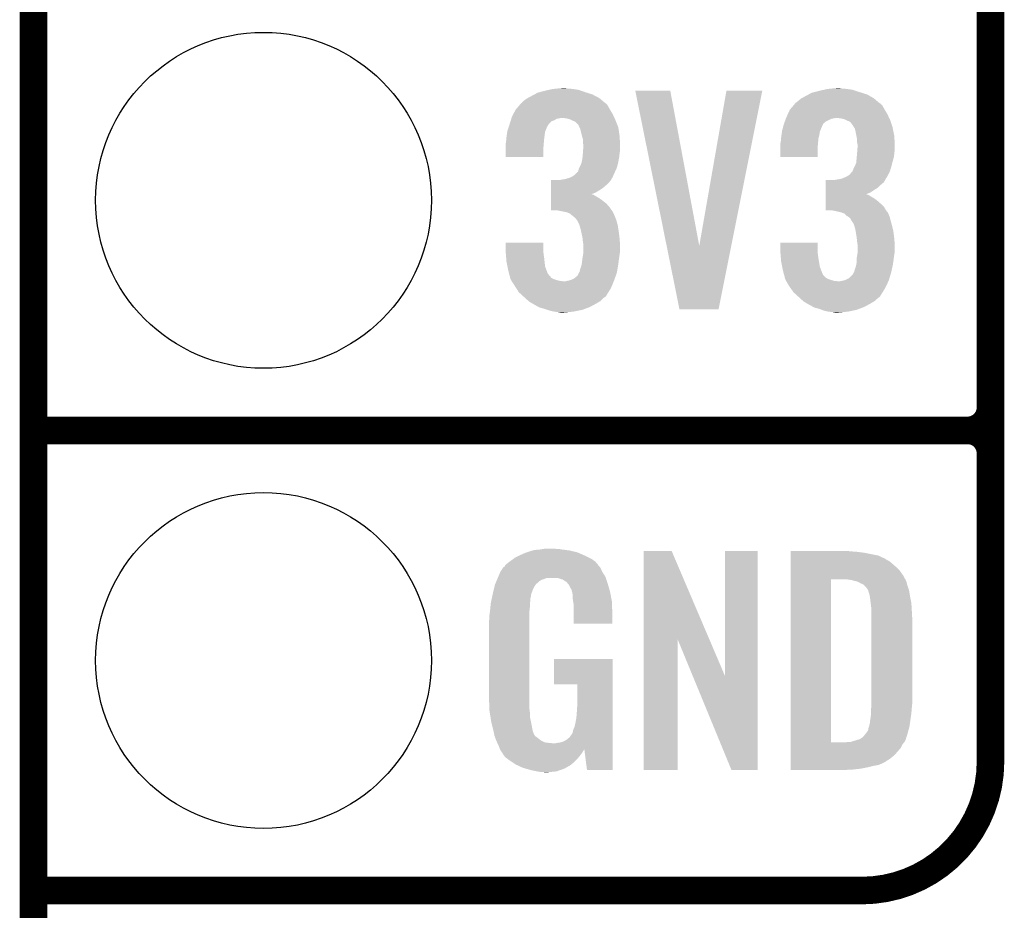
# Model space of a CAD drawing. Extents: x -1.4 to 24.2, y -3.9 to 53.4.
# Tile 2 of 56: x -1.3 to 4.1, y -1.4 to 3.5. Entities that reach past the tile are written whole.
import ezdxf

# ---------------------------------------------------------------- set-up
doc = ezdxf.new("R2010")
doc.units = 0
doc.layers.get('0').update_dxf_attribs({"linetype": 'CONTINUOUS'})
for name, color, linetype in [('XSENSE_MTI-8_CLICK_V102_GKO', 9, 'CONTINUOUS'), ('XSENSE_MTI-8_CLICK_V102_GTO', 11, 'CONTINUOUS'), ('XSENSE_MTI-8_CLICK_V102_GTS', 8, 'CONTINUOUS')]:
    doc.layers.add(name, color=color, linetype=linetype)

# ---------------------------------------------------------------- blocks, each defined once
blk = doc.blocks.new('ROUND_28')
blk.add_circle((0, 0), 0.9271)

msp = doc.modelspace()

# ---------------------------------------------------------------- linework, layer by layer
at = {"layer": 'XSENSE_MTI-8_CLICK_V102_GKO', "const_width": 0.1524}
msp.add_lwpolyline([(-1.27, -3.81), (-1.27, 53.34)], dxfattribs=at)
at = {"layer": 'XSENSE_MTI-8_CLICK_V102_GTO', "const_width": 0.1524}
for points in [[(4.0132, -0.5588), (4.0132, 18.3388)], [(4.0132, 1.397), (4.0132, 3.683)], [(-1.27, 1.27), (3.8862, 1.27)], [(-1.27, 1.27), (3.8862, 1.27)], [(-1.27, -1.27), (3.302, -1.27)], [(-1.27, -1.27), (-0.26924, -1.27)]]:
    msp.add_lwpolyline(points, dxfattribs=at)
for points in [[(3.8862, 1.27, 0.4142136), (4.0132, 1.397)], [(4.0132, 1.143, 0.4142136), (3.8862, 1.27)], [(4.0132, 1.143, 0.4142136), (3.8862, 1.27)], [(3.302, -1.27, 0.4142136), (4.0132, -0.5588)]]:
    msp.add_lwpolyline(points, format="xyb", dxfattribs=at)
at = {"layer": 'XSENSE_MTI-8_CLICK_V102_GTO'}
for points in [[(1.57479, 3.149598), (1.597662, 3.15468), (1.739902, 3.149598), (1.70688, 3.15468)], [(1.597662, 3.15468), (1.62433, 3.15722), (1.70688, 3.15468), (1.676402, 3.15722)], [(1.62433, 3.15722), (1.650998, 3.15976), (1.676402, 3.15722), (1.666242, 3.15976)], [(3.09117, 3.149598), (3.114042, 3.15468), (3.253742, 3.149598), (3.22072, 3.15468)], [(3.114042, 3.15468), (3.14071, 3.15722), (3.22072, 3.15468), (3.19278, 3.15722)], [(3.14071, 3.15722), (3.167378, 3.15976), (3.19278, 3.15722), (3.180082, 3.15976)], [(1.4351, 3.08864), (1.45288, 3.101342), (1.872212, 3.08864), (1.857198, 3.101342)], [(1.45288, 3.101342), (1.457532, 3.10388), (1.857198, 3.101342), (1.854198, 3.10388)], [(1.457532, 3.10388), (1.48082, 3.11658), (1.854198, 3.10388), (1.830388, 3.11658)], [(1.48082, 3.11658), (1.49497, 3.1242), (1.830388, 3.11658), (1.816102, 3.1242)], [(1.49497, 3.1242), (1.513842, 3.134362), (1.816102, 3.1242), (1.783582, 3.134362)], [(1.513842, 3.134362), (1.52336, 3.1369), (1.783582, 3.134362), (1.77546, 3.1369)], [(1.52336, 3.1369), (1.55194, 3.14452), (1.77546, 3.1369), (1.754122, 3.14452)], [(1.55194, 3.14452), (1.57479, 3.149598), (1.754122, 3.14452), (1.739902, 3.149598)], [(2.052348, 3.144502), (2.052344, 3.144518), (2.245364, 3.144502), (2.052344, 3.144518)], [(2.225302, 2.28866), (2.052348, 3.144502), (2.405402, 2.28866), (2.245364, 3.144502)], [(2.405402, 2.28866), (2.555252, 3.144494), (2.582174, 2.28866), (2.753356, 3.144494)], [(2.555252, 3.144494), (2.555258, 3.14452), (2.753356, 3.144494), (2.555258, 3.14452)], [(2.95148, 3.08864), (2.966722, 3.101342), (3.386052, 3.08864), (3.371038, 3.101342)], [(2.966722, 3.101342), (2.971374, 3.10388), (3.371038, 3.101342), (3.368038, 3.10388)], [(2.971374, 3.10388), (2.99466, 3.11658), (3.368038, 3.10388), (3.345816, 3.11658)], [(2.99466, 3.11658), (3.00881, 3.1242), (3.345816, 3.11658), (3.332482, 3.1242)], [(3.00881, 3.1242), (3.027684, 3.134362), (3.332482, 3.1242), (3.299962, 3.134362)], [(3.027684, 3.134362), (3.037836, 3.1369), (3.299962, 3.134362), (3.29184, 3.1369)], [(3.037836, 3.1369), (3.06832, 3.14452), (3.29184, 3.1369), (3.268978, 3.14452)], [(3.06832, 3.14452), (3.09117, 3.149598), (3.268978, 3.14452), (3.253742, 3.149598)], [(1.39192, 3.04038), (1.411262, 3.06324), (1.91262, 3.04038), (1.899922, 3.06324)], [(1.411262, 3.06324), (1.419856, 3.073396), (1.899922, 3.06324), (1.8923, 3.073396)], [(1.419856, 3.073396), (1.419858, 3.073398), (1.8923, 3.073396), (1.892298, 3.073398)], [(1.419858, 3.073398), (1.422398, 3.075938), (1.892298, 3.073398), (1.887224, 3.075938)], [(1.422398, 3.075938), (1.4351, 3.08864), (1.887224, 3.075938), (1.872212, 3.08864)], [(2.90576, 3.04038), (2.9251, 3.063238), (3.429, 3.04038), (3.416302, 3.063238)], [(2.9251, 3.063238), (2.933698, 3.073398), (3.416302, 3.063238), (3.40614, 3.073398)], [(2.933698, 3.073398), (2.936238, 3.075938), (3.40614, 3.073398), (3.401064, 3.075938)], [(2.936238, 3.075938), (2.938782, 3.078482), (3.401064, 3.075938), (3.398058, 3.078482)], [(2.938782, 3.078482), (2.95148, 3.08864), (3.398058, 3.078482), (3.386052, 3.08864)], [(1.36763, 2.98958), (1.369218, 2.99466), (1.617978, 2.98958), (1.643378, 2.99466)], [(1.369218, 2.99466), (1.3716, 3.002282), (1.93724, 2.99466), (1.933722, 3.002282)], [(1.3716, 3.002282), (1.37837, 3.014978), (1.933722, 3.002282), (1.92786, 3.014978)], [(1.37837, 3.014978), (1.39192, 3.040378), (1.92786, 3.014978), (1.912622, 3.040378)], [(1.39192, 3.040378), (1.39192, 3.04038), (1.912622, 3.040378), (1.91262, 3.04038)], [(1.673858, 2.99212), (1.650998, 2.99466), (1.938412, 2.99212), (1.93724, 2.99466)], [(1.691638, 2.987042), (1.673858, 2.99212), (1.940756, 2.987042), (1.938412, 2.99212)], [(2.883216, 2.989578), (2.88417, 2.99212), (3.134358, 2.989578), (3.14706, 2.99212)], [(2.88417, 2.99212), (2.885122, 2.99466), (3.14706, 2.99212), (3.157218, 2.99466)], [(2.885122, 2.99466), (2.88798, 3.00228), (3.453618, 2.99466), (3.450102, 3.00228)], [(2.88798, 3.00228), (2.893904, 3.014978), (3.450102, 3.00228), (3.44424, 3.014978)], [(2.893904, 3.014978), (2.90576, 3.04038), (3.44424, 3.014978), (3.429, 3.04038)], [(3.187698, 2.99212), (3.167378, 2.99466), (3.45479, 2.99212), (3.453618, 2.99466)], [(3.208018, 2.987042), (3.187698, 2.99212), (3.457134, 2.987042), (3.45479, 2.99212)], [(1.346202, 2.923542), (1.352972, 2.943856), (1.556514, 2.923542), (1.56464, 2.943856)], [(1.352972, 2.943856), (1.353818, 2.946394), (1.56464, 2.943856), (1.567174, 2.946394)], [(1.353818, 2.946394), (1.354664, 2.948936), (1.567174, 2.946394), (1.56718, 2.948936)], [(1.354664, 2.948936), (1.3589, 2.96164), (1.56718, 2.948936), (1.575646, 2.96164)], [(1.3589, 2.96164), (1.359692, 2.96418), (1.575646, 2.96164), (1.57734, 2.96418)], [(1.359692, 2.96418), (1.36366, 2.976876), (1.57734, 2.96418), (1.590038, 2.976876)], [(1.36366, 2.976876), (1.365248, 2.98196), (1.590038, 2.976876), (1.60528, 2.98196)], [(1.365248, 2.98196), (1.36763, 2.98958), (1.60528, 2.98196), (1.617978, 2.98958)], [(1.701802, 2.98196), (1.691638, 2.987042), (1.9431, 2.98196), (1.940756, 2.987042)], [(1.70688, 2.97942), (1.701802, 2.98196), (1.944116, 2.97942), (1.9431, 2.98196)], [(1.719576, 2.97434), (1.70688, 2.97942), (1.946148, 2.97434), (1.944116, 2.97942)], [(1.739894, 2.954026), (1.719576, 2.97434), (1.954274, 2.954026), (1.946148, 2.97434)], [(1.7399, 2.951484), (1.739894, 2.954026), (1.95529, 2.951484), (1.954274, 2.954026)], [(1.743714, 2.943856), (1.7399, 2.951484), (1.95834, 2.943856), (1.95529, 2.951484)], [(1.74752, 2.936242), (1.743714, 2.943856), (1.959484, 2.936242), (1.95834, 2.943856)], [(1.7526, 2.91592), (1.74752, 2.936242), (1.962532, 2.91592), (1.959484, 2.936242)], [(2.86258, 2.923542), (2.867996, 2.943856), (3.072894, 2.923542), (3.08102, 2.943856)], [(2.867996, 2.943856), (2.868674, 2.946394), (3.08102, 2.943856), (3.083554, 2.946394)], [(2.868674, 2.946394), (2.869352, 2.948936), (3.083554, 2.946394), (3.08356, 2.948936)], [(2.869352, 2.948936), (2.87274, 2.96164), (3.08356, 2.948936), (3.08991, 2.96164)], [(2.87274, 2.96164), (2.87369, 2.964176), (3.08991, 2.96164), (3.091178, 2.964176)], [(2.87369, 2.964176), (2.878454, 2.976878), (3.091178, 2.964176), (3.10642, 2.976878)], [(2.878454, 2.976878), (2.88036, 2.98196), (3.10642, 2.976878), (3.11912, 2.98196)], [(2.88036, 2.98196), (2.883216, 2.989578), (3.11912, 2.98196), (3.134358, 2.989578)], [(3.218186, 2.981958), (3.208018, 2.987042), (3.45948, 2.981958), (3.457134, 2.987042)], [(3.22326, 2.97942), (3.218186, 2.981958), (3.460326, 2.97942), (3.45948, 2.981958)], [(3.235956, 2.97434), (3.22326, 2.97942), (3.46202, 2.97434), (3.460326, 2.97942)], [(3.243578, 2.966722), (3.235956, 2.97434), (3.46456, 2.966722), (3.46202, 2.97434)], [(3.24866, 2.9591), (3.243578, 2.966722), (3.4671, 2.9591), (3.46456, 2.966722)], [(3.253734, 2.954026), (3.24866, 2.9591), (3.468792, 2.954026), (3.4671, 2.9591)], [(3.25374, 2.951484), (3.253734, 2.954026), (3.469638, 2.951484), (3.468792, 2.954026)], [(3.258824, 2.943858), (3.25374, 2.951484), (3.47218, 2.943858), (3.469638, 2.951484)], [(3.263898, 2.936244), (3.258824, 2.943858), (3.473704, 2.936244), (3.47218, 2.943858)], [(3.26898, 2.91592), (3.263898, 2.936244), (3.477768, 2.91592), (3.473704, 2.936244)], [(1.340426, 2.88036), (1.34112, 2.88798), (1.5494, 2.88036), (1.550352, 2.88798)], [(1.34112, 2.88798), (1.342934, 2.90068), (1.550352, 2.88798), (1.55194, 2.90068)], [(1.342934, 2.90068), (1.345474, 2.918456), (1.55194, 2.90068), (1.55448, 2.918456)], [(1.345474, 2.918456), (1.346202, 2.923542), (1.55448, 2.918456), (1.556514, 2.923542)], [(1.758698, 2.893058), (1.7526, 2.91592), (1.96596, 2.893058), (1.962532, 2.91592)], [(1.76276, 2.877824), (1.758698, 2.893058), (1.966686, 2.877824), (1.96596, 2.893058)], [(2.856806, 2.880358), (2.8575, 2.88798), (3.06324, 2.880358), (3.065144, 2.88798)], [(2.8575, 2.88798), (2.859314, 2.90068), (3.065144, 2.88798), (3.06832, 2.90068)], [(2.859314, 2.90068), (2.861852, 2.918456), (3.06832, 2.90068), (3.07086, 2.918456)], [(2.861852, 2.918456), (2.86258, 2.923542), (3.07086, 2.918456), (3.072894, 2.923542)], [(3.273554, 2.893058), (3.26898, 2.91592), (3.48234, 2.893058), (3.477768, 2.91592)], [(3.2766, 2.877822), (3.273554, 2.893058), (3.483066, 2.877822), (3.48234, 2.893058)], [(1.33604, 2.849882), (1.336674, 2.85242), (1.546648, 2.849882), (1.54686, 2.85242)], [(1.33604, 2.821942), (1.33604, 2.849882), (1.54432, 2.821942), (1.546648, 2.849882)], [(1.336674, 2.85242), (1.33858, 2.860042), (1.54686, 2.85242), (1.547552, 2.860042)], [(1.33858, 2.860042), (1.340426, 2.88036), (1.547552, 2.860042), (1.5494, 2.88036)], [(1.76276, 2.860042), (1.76276, 2.877824), (1.967534, 2.860042), (1.966686, 2.877824)], [(1.7653, 2.847342), (1.76276, 2.860042), (1.968138, 2.847342), (1.967534, 2.860042)], [(1.764518, 2.82194), (1.7653, 2.832098), (1.9685, 2.82194), (1.9685, 2.832098)], [(1.7653, 2.83972), (1.7653, 2.847342), (1.9685, 2.83972), (1.968138, 2.847342)], [(1.7653, 2.832098), (1.7653, 2.83972), (1.9685, 2.832098), (1.9685, 2.83972)], [(2.85242, 2.849882), (2.853054, 2.85242), (3.060488, 2.849882), (3.0607, 2.85242)], [(2.85242, 2.821942), (2.85242, 2.849882), (3.05816, 2.821942), (3.060488, 2.849882)], [(2.853054, 2.85242), (2.85496, 2.860042), (3.0607, 2.85242), (3.061392, 2.860042)], [(2.85496, 2.860042), (2.856806, 2.880358), (3.061392, 2.860042), (3.06324, 2.880358)], [(3.2766, 2.860042), (3.2766, 2.877822), (3.483914, 2.860042), (3.483066, 2.877822)], [(3.27914, 2.847342), (3.2766, 2.860042), (3.484518, 2.847342), (3.483914, 2.860042)], [(3.278358, 2.82194), (3.27914, 2.832098), (3.48488, 2.82194), (3.48488, 2.832098)], [(3.27914, 2.83972), (3.27914, 2.847342), (3.48488, 2.83972), (3.484518, 2.847342)], [(3.27914, 2.832098), (3.27914, 2.83972), (3.48488, 2.832098), (3.48488, 2.83972)], [(1.33604, 2.778782), (1.33604, 2.821942), (1.544298, 2.778782), (1.54432, 2.821942)], [(1.544298, 2.77876), (1.33604, 2.778782), (1.544298, 2.77876), (1.544298, 2.778782)], [(1.76022, 2.77114), (1.760912, 2.77876), (1.962034, 2.77114), (1.96342, 2.77876)], [(1.760912, 2.77876), (1.76276, 2.79908), (1.96342, 2.77876), (1.965676, 2.79908)], [(1.76276, 2.79908), (1.762954, 2.80162), (1.965676, 2.79908), (1.96596, 2.80162)], [(1.762954, 2.80162), (1.764518, 2.82194), (1.96596, 2.80162), (1.9685, 2.82194)], [(2.85242, 2.778782), (2.85242, 2.821942), (3.058138, 2.778782), (3.05816, 2.821942)], [(3.058138, 2.77876), (2.85242, 2.778782), (3.058138, 2.77876), (3.058138, 2.778782)], [(3.27406, 2.77114), (3.274752, 2.778758), (3.477722, 2.77114), (3.4798, 2.778758)], [(3.274752, 2.778758), (3.2766, 2.79908), (3.4798, 2.778758), (3.482056, 2.79908)], [(3.2766, 2.79908), (3.276794, 2.80162), (3.482056, 2.79908), (3.48234, 2.80162)], [(3.276794, 2.80162), (3.278358, 2.82194), (3.48234, 2.80162), (3.48488, 2.82194)], [(1.739902, 2.712722), (1.743708, 2.720338), (1.947256, 2.712722), (1.95072, 2.720338)], [(1.743708, 2.720338), (1.74752, 2.72796), (1.95072, 2.720338), (1.952624, 2.72796)], [(1.74752, 2.72796), (1.75514, 2.745742), (1.952624, 2.72796), (1.95707, 2.745742)], [(1.75514, 2.745742), (1.756154, 2.75082), (1.95707, 2.745742), (1.95834, 2.75082)], [(1.756154, 2.75082), (1.76022, 2.77114), (1.95834, 2.75082), (1.962034, 2.77114)], [(3.25628, 2.71272), (3.26009, 2.72034), (3.461786, 2.71272), (3.464558, 2.72034)], [(3.26009, 2.72034), (3.2639, 2.72796), (3.464558, 2.72034), (3.466462, 2.72796)], [(3.2639, 2.72796), (3.27152, 2.745744), (3.466462, 2.72796), (3.47091, 2.745744)], [(3.27152, 2.745744), (3.272026, 2.75082), (3.47091, 2.745744), (3.47218, 2.75082)], [(3.272026, 2.75082), (3.27406, 2.77114), (3.47218, 2.75082), (3.477722, 2.77114)], [(1.68148, 2.66192), (1.688252, 2.66446), (1.92278, 2.66192), (1.925318, 2.66446)], [(1.688252, 2.66446), (1.701802, 2.669542), (1.925318, 2.66446), (1.927628, 2.669542)], [(1.701802, 2.669542), (1.717042, 2.679702), (1.927628, 2.669542), (1.932246, 2.679702)], [(1.717042, 2.679702), (1.737362, 2.700024), (1.932246, 2.679702), (1.941484, 2.700024)], [(1.737362, 2.700024), (1.739902, 2.712722), (1.941484, 2.700024), (1.947256, 2.712722)], [(3.197862, 2.66192), (3.203788, 2.66446), (3.43662, 2.66192), (3.439158, 2.66446)], [(3.203788, 2.66446), (3.215642, 2.66954), (3.439158, 2.66446), (3.441928, 2.66954)], [(3.215642, 2.66954), (3.23342, 2.679704), (3.441928, 2.66954), (3.447474, 2.679704)], [(3.23342, 2.679704), (3.244, 2.692398), (3.447474, 2.679704), (3.4544, 2.692398)], [(3.244, 2.692398), (3.246118, 2.694938), (3.4544, 2.692398), (3.455322, 2.694938)], [(3.246118, 2.694938), (3.2512, 2.700024), (3.455322, 2.694938), (3.457172, 2.700024)], [(3.2512, 2.700024), (3.25628, 2.71272), (3.457172, 2.700024), (3.461786, 2.71272)], [(1.587514, 2.59842), (1.587516, 2.61112), (1.859282, 2.59842), (1.877062, 2.61112)], [(1.587516, 2.61112), (1.587518, 2.62636), (1.877062, 2.61112), (1.89484, 2.62636)], [(1.587518, 2.62636), (1.58752, 2.63906), (1.89484, 2.62636), (1.90754, 2.63906)], [(1.58752, 2.63906), (1.587522, 2.65176), (1.90754, 2.63906), (1.9177, 2.65176)], [(1.633222, 2.65176), (1.64592, 2.6543), (1.9177, 2.65176), (1.91897, 2.6543)], [(1.64592, 2.6543), (1.663702, 2.65684), (1.91897, 2.6543), (1.92024, 2.65684)], [(1.663702, 2.65684), (1.681466, 2.661916), (1.92024, 2.65684), (1.922778, 2.661916)], [(1.681466, 2.661916), (1.68148, 2.66192), (1.922778, 2.661916), (1.92278, 2.66192)], [(3.103894, 2.59842), (3.103896, 2.61112), (3.37312, 2.59842), (3.393438, 2.61112)], [(3.103896, 2.61112), (3.103898, 2.626362), (3.393438, 2.61112), (3.408682, 2.626362)], [(3.103898, 2.626362), (3.1039, 2.639058), (3.408682, 2.626362), (3.423916, 2.639058)], [(3.1039, 2.639058), (3.103902, 2.65176), (3.423916, 2.639058), (3.431538, 2.65176)], [(3.149602, 2.65176), (3.14961, 2.651762), (3.431538, 2.65176), (3.43154, 2.651762)], [(3.14961, 2.651762), (3.1623, 2.6543), (3.43154, 2.651762), (3.432808, 2.6543)], [(3.1623, 2.6543), (3.180082, 2.65684), (3.432808, 2.6543), (3.434078, 2.65684)], [(3.180082, 2.65684), (3.197848, 2.661916), (3.434078, 2.65684), (3.436618, 2.661916)], [(3.197848, 2.661916), (3.197862, 2.66192), (3.436618, 2.661916), (3.43662, 2.66192)], [(1.587508, 2.5527), (1.58751, 2.56286), (1.851662, 2.5527), (1.83388, 2.56286)], [(1.58751, 2.57302), (1.587512, 2.58318), (1.808594, 2.57302), (1.833882, 2.58318)], [(1.58751, 2.57048), (1.58751, 2.57302), (1.821182, 2.57048), (1.811022, 2.57302)], [(1.58751, 2.56286), (1.58751, 2.57048), (1.83388, 2.56286), (1.821182, 2.57048)], [(1.587512, 2.58318), (1.587514, 2.59842), (1.833882, 2.58318), (1.859282, 2.59842)], [(3.103888, 2.5527), (3.10389, 2.56286), (3.368042, 2.5527), (3.35026, 2.56286)], [(3.10389, 2.57302), (3.103892, 2.58318), (3.324974, 2.57302), (3.35026, 2.58318)], [(3.10389, 2.57048), (3.10389, 2.57302), (3.337562, 2.57048), (3.327402, 2.57302)], [(3.10389, 2.56286), (3.10389, 2.57048), (3.35026, 2.56286), (3.337562, 2.57048)], [(3.103892, 2.58318), (3.103894, 2.59842), (3.35026, 2.58318), (3.37312, 2.59842)], [(1.5875, 2.484142), (1.587502, 2.5019), (1.92251, 2.484142), (1.91008, 2.5019)], [(1.587502, 2.5019), (1.587504, 2.52222), (1.91008, 2.5019), (1.892302, 2.52222)], [(1.587504, 2.52222), (1.587506, 2.54), (1.892302, 2.52222), (1.86944, 2.54)], [(1.587506, 2.54), (1.587508, 2.5527), (1.86944, 2.54), (1.851662, 2.5527)], [(3.10388, 2.484142), (3.103882, 2.501898), (3.437124, 2.484142), (3.426462, 2.501898)], [(3.103882, 2.501898), (3.103884, 2.522222), (3.426462, 2.501898), (3.40614, 2.522222)], [(3.103884, 2.522222), (3.103886, 2.54), (3.40614, 2.522222), (3.38582, 2.54)], [(3.103886, 2.54), (3.103888, 2.5527), (3.38582, 2.54), (3.368042, 2.5527)], [(1.623058, 2.48412), (1.5875, 2.484142), (1.922526, 2.48412), (1.92251, 2.484142)], [(1.661168, 2.476498), (1.623058, 2.48412), (1.92786, 2.476498), (1.922526, 2.48412)], [(1.673858, 2.47396), (1.661168, 2.476498), (1.92913, 2.47396), (1.92786, 2.476498)], [(1.691638, 2.46634), (1.673858, 2.47396), (1.93294, 2.46634), (1.92913, 2.47396)], [(1.70688, 2.45364), (1.691638, 2.46634), (1.938384, 2.45364), (1.93294, 2.46634)], [(1.713652, 2.44856), (1.70688, 2.45364), (1.94056, 2.44856), (1.938384, 2.45364)], [(1.717038, 2.44602), (1.713652, 2.44856), (1.941514, 2.44602), (1.94056, 2.44856)], [(3.139438, 2.48412), (3.10388, 2.484142), (3.437138, 2.48412), (3.437124, 2.484142)], [(3.16484, 2.47904), (3.139438, 2.48412), (3.440188, 2.47904), (3.437138, 2.48412)], [(3.17627, 2.4765), (3.16484, 2.47904), (3.441712, 2.4765), (3.440188, 2.47904)], [(3.176332, 2.476486), (3.17627, 2.4765), (3.444246, 2.476486), (3.441712, 2.4765)], [(3.187698, 2.47396), (3.176332, 2.476486), (3.44551, 2.47396), (3.444246, 2.476486)], [(3.208016, 2.46634), (3.187698, 2.47396), (3.44932, 2.46634), (3.44551, 2.47396)], [(3.220718, 2.453642), (3.208016, 2.46634), (3.454762, 2.453642), (3.44932, 2.46634)], [(3.229192, 2.448558), (3.220718, 2.453642), (3.45694, 2.448558), (3.454762, 2.453642)], [(3.233418, 2.446022), (3.229192, 2.448558), (3.457576, 2.446022), (3.45694, 2.448558)], [(3.241036, 2.438402), (3.233418, 2.446022), (3.45948, 2.438402), (3.457576, 2.446022)], [(1.724658, 2.438402), (1.717038, 2.44602), (1.94437, 2.438402), (1.941514, 2.44602)], [(1.72974, 2.43078), (1.724658, 2.438402), (1.947228, 2.43078), (1.94437, 2.438402)], [(1.732278, 2.428242), (1.72974, 2.43078), (1.948178, 2.428242), (1.947228, 2.43078)], [(1.732278, 2.42824), (1.732278, 2.428242), (1.94818, 2.42824), (1.948178, 2.428242)], [(1.74244, 2.40792), (1.732278, 2.42824), (1.953722, 2.40792), (1.94818, 2.42824)], [(1.744726, 2.4003), (1.74244, 2.40792), (1.9558, 2.4003), (1.953722, 2.40792)], [(1.75006, 2.382518), (1.744726, 2.4003), (1.958536, 2.382518), (1.9558, 2.4003)], [(3.24358, 2.430784), (3.241036, 2.438402), (3.461384, 2.430784), (3.45948, 2.438402)], [(3.246118, 2.428242), (3.24358, 2.430784), (3.46202, 2.428242), (3.461384, 2.430784)], [(3.24612, 2.42824), (3.246118, 2.428242), (3.46202, 2.42824), (3.46202, 2.428242)], [(3.258818, 2.407922), (3.24612, 2.42824), (3.467562, 2.407922), (3.46202, 2.42824)], [(3.261106, 2.4003), (3.258818, 2.407922), (3.46964, 2.4003), (3.467562, 2.407922)], [(3.26644, 2.382522), (3.261106, 2.4003), (3.473744, 2.382522), (3.46964, 2.4003)], [(1.753448, 2.36728), (1.75006, 2.382518), (1.96088, 2.36728), (1.958536, 2.382518)], [(1.76022, 2.3368), (1.753448, 2.36728), (1.96469, 2.3368), (1.96088, 2.36728)], [(3.268982, 2.367278), (3.26644, 2.382522), (3.47726, 2.367278), (3.473744, 2.382522)], [(3.27406, 2.3368), (3.268982, 2.367278), (3.48107, 2.3368), (3.47726, 2.367278)], [(1.33604, 2.263138), (1.33606, 2.306298), (1.54432, 2.263138), (1.54432, 2.306298)], [(1.33606, 2.306298), (1.336062, 2.30632), (1.54432, 2.306298), (1.336062, 2.30632)], [(1.76135, 2.32664), (1.76022, 2.3368), (1.96596, 2.32664), (1.96469, 2.3368)], [(1.76276, 2.31394), (1.76135, 2.32664), (1.966754, 2.31394), (1.96596, 2.32664)], [(1.7653, 2.29616), (1.76276, 2.31394), (1.967866, 2.29616), (1.966754, 2.31394)], [(1.7653, 2.286002), (1.7653, 2.29616), (1.9685, 2.286002), (1.967866, 2.29616)], [(1.7653, 2.258058), (1.7653, 2.286002), (1.9685, 2.258058), (1.9685, 2.286002)], [(2.296156, 1.938038), (2.225302, 2.28866), (2.512044, 1.938038), (2.582174, 2.28866)], [(2.85242, 2.263138), (2.85244, 2.306298), (3.05816, 2.263138), (3.05816, 2.306298)], [(2.85244, 2.306298), (2.852442, 2.30632), (3.05816, 2.306298), (2.852442, 2.30632)], [(3.27519, 2.32664), (3.27406, 2.3368), (3.48234, 2.32664), (3.48107, 2.3368)], [(3.2766, 2.31394), (3.27519, 2.32664), (3.483134, 2.31394), (3.48234, 2.32664)], [(3.27914, 2.29616), (3.2766, 2.31394), (3.484246, 2.29616), (3.483134, 2.31394)], [(3.27914, 2.286002), (3.27914, 2.29616), (3.48488, 2.286002), (3.484246, 2.29616)], [(3.27914, 2.258058), (3.27914, 2.286002), (3.48488, 2.258058), (3.48488, 2.286002)], [(1.336464, 2.25806), (1.33604, 2.263138), (1.54432, 2.25806), (1.54432, 2.263138)], [(1.338158, 2.23774), (1.336464, 2.25806), (1.54686, 2.23774), (1.54432, 2.25806)], [(1.33964, 2.21996), (1.338158, 2.23774), (1.5494, 2.21996), (1.54686, 2.23774)], [(1.761488, 2.22504), (1.764452, 2.24282), (1.96342, 2.22504), (1.96596, 2.24282)], [(1.764452, 2.24282), (1.7653, 2.247902), (1.96596, 2.24282), (1.966806, 2.247902)], [(1.7653, 2.247902), (1.7653, 2.258058), (1.966806, 2.247902), (1.9685, 2.258058)], [(2.852844, 2.25806), (2.85242, 2.263138), (3.05816, 2.25806), (3.05816, 2.263138)], [(2.854538, 2.23774), (2.852844, 2.25806), (3.0607, 2.23774), (3.05816, 2.25806)], [(2.85602, 2.21996), (2.854538, 2.23774), (3.06324, 2.21996), (3.0607, 2.23774)], [(3.275328, 2.22504), (3.278292, 2.24282), (3.4798, 2.22504), (3.48234, 2.24282)], [(3.278292, 2.24282), (3.27914, 2.247902), (3.48234, 2.24282), (3.483186, 2.247902)], [(3.27914, 2.247902), (3.27914, 2.258058), (3.483186, 2.247902), (3.48488, 2.258058)], [(1.34112, 2.20218), (1.33964, 2.21996), (1.551378, 2.20218), (1.5494, 2.21996)], [(1.34671, 2.174236), (1.34112, 2.20218), (1.554482, 2.174236), (1.551378, 2.20218)], [(1.7526, 2.171702), (1.755986, 2.18694), (1.955798, 2.171702), (1.95834, 2.18694)], [(1.755986, 2.18694), (1.75768, 2.194562), (1.95834, 2.18694), (1.959356, 2.194562)], [(1.75768, 2.194562), (1.76022, 2.21742), (1.959356, 2.194562), (1.962404, 2.21742)], [(1.76022, 2.21742), (1.761488, 2.22504), (1.962404, 2.21742), (1.96342, 2.22504)], [(2.8575, 2.20218), (2.85602, 2.21996), (3.066204, 2.20218), (3.06324, 2.21996)], [(2.86309, 2.174238), (2.8575, 2.20218), (3.070862, 2.174238), (3.066204, 2.20218)], [(3.26898, 2.171702), (3.272366, 2.186942), (3.471332, 2.171702), (3.47472, 2.186942)], [(3.272366, 2.186942), (3.27406, 2.194562), (3.47472, 2.186942), (3.475736, 2.194562)], [(3.27406, 2.217422), (3.275328, 2.22504), (3.478784, 2.217422), (3.4798, 2.22504)], [(3.27406, 2.194562), (3.27406, 2.217422), (3.475736, 2.194562), (3.478784, 2.217422)], [(1.35128, 2.151378), (1.34671, 2.174236), (1.563064, 2.151378), (1.554482, 2.174236)], [(1.355958, 2.1336), (1.35128, 2.151378), (1.569736, 2.1336), (1.563064, 2.151378)], [(1.355962, 2.133586), (1.355958, 2.1336), (1.572266, 2.133586), (1.569736, 2.1336)], [(1.357296, 2.12852), (1.355962, 2.133586), (1.574802, 2.12852), (1.572266, 2.133586)], [(1.3593, 2.1209), (1.357296, 2.12852), (1.58242, 2.1209), (1.574802, 2.12852)], [(1.361306, 2.113276), (1.3593, 2.1209), (1.587504, 2.113276), (1.58242, 2.1209)], [(1.71704, 2.11074), (1.732282, 2.123444), (1.93996, 2.11074), (1.944444, 2.123444)], [(1.732282, 2.123444), (1.7399, 2.136144), (1.944444, 2.123444), (1.948926, 2.136144)], [(1.7399, 2.136144), (1.739904, 2.138686), (1.948926, 2.136144), (1.949822, 2.138686)], [(1.739904, 2.138686), (1.741592, 2.14122), (1.949822, 2.138686), (1.950718, 2.14122)], [(1.741592, 2.14122), (1.744982, 2.146302), (1.950718, 2.14122), (1.951564, 2.146302)], [(1.744982, 2.146302), (1.747522, 2.159002), (1.951564, 2.146302), (1.953682, 2.159002)], [(1.747522, 2.159002), (1.7526, 2.171702), (1.953682, 2.159002), (1.955798, 2.171702)], [(2.86766, 2.151378), (2.86309, 2.174238), (3.079434, 2.151378), (3.070862, 2.174238)], [(2.87234, 2.1336), (2.86766, 2.151378), (3.0861, 2.1336), (3.079434, 2.151378)], [(2.873676, 2.12852), (2.87234, 2.1336), (3.088642, 2.12852), (3.0861, 2.1336)], [(2.877686, 2.113278), (2.873676, 2.12852), (3.103882, 2.113278), (3.088642, 2.12852)], [(3.23342, 2.110742), (3.246122, 2.123442), (3.455594, 2.110742), (3.45933, 2.123442)], [(3.246122, 2.123442), (3.25628, 2.136146), (3.45933, 2.123442), (3.463066, 2.136146)], [(3.25628, 2.136146), (3.256284, 2.138686), (3.463066, 2.136146), (3.463814, 2.138686)], [(3.256284, 2.138686), (3.257972, 2.14122), (3.463814, 2.138686), (3.46456, 2.14122)], [(3.257972, 2.14122), (3.261362, 2.146302), (3.46456, 2.14122), (3.465688, 2.146302)], [(3.261362, 2.146302), (3.263902, 2.159002), (3.465688, 2.146302), (3.46851, 2.159002)], [(3.263902, 2.159002), (3.26898, 2.171702), (3.46851, 2.159002), (3.471332, 2.171702)], [(1.36331, 2.10566), (1.361306, 2.113276), (1.6002, 2.10566), (1.587504, 2.113276)], [(1.363978, 2.10312), (1.36331, 2.10566), (1.607824, 2.10312), (1.6002, 2.10566)], [(1.36561, 2.100582), (1.363978, 2.10312), (1.61544, 2.100582), (1.607824, 2.10312)], [(1.368878, 2.0955), (1.36561, 2.100582), (1.635762, 2.0955), (1.61544, 2.100582)], [(1.370512, 2.09296), (1.368878, 2.0955), (1.656082, 2.09296), (1.635762, 2.0955)], [(1.395006, 2.05486), (1.370512, 2.09296), (1.917698, 2.05486), (1.933386, 2.09296)], [(1.666242, 2.09296), (1.6764, 2.0955), (1.933386, 2.09296), (1.934432, 2.0955)], [(1.6764, 2.0955), (1.6891, 2.098042), (1.934432, 2.0955), (1.93548, 2.098042)], [(1.6891, 2.098042), (1.704342, 2.10312), (1.93548, 2.098042), (1.937272, 2.10312)], [(1.704342, 2.10312), (1.71704, 2.11074), (1.937272, 2.10312), (1.93996, 2.11074)], [(2.879692, 2.10566), (2.877686, 2.113278), (3.11658, 2.10566), (3.103882, 2.113278)], [(2.880358, 2.103122), (2.879692, 2.10566), (3.124194, 2.103122), (3.11658, 2.10566)], [(2.881812, 2.10058), (2.880358, 2.103122), (3.13182, 2.10058), (3.124194, 2.103122)], [(2.884714, 2.0955), (2.881812, 2.10058), (3.149602, 2.0955), (3.13182, 2.10058)], [(2.886166, 2.09296), (2.884714, 2.0955), (3.172462, 2.09296), (3.149602, 2.0955)], [(2.900678, 2.06756), (2.886166, 2.09296), (3.437514, 2.06756), (3.449468, 2.09296)], [(2.909752, 2.05486), (2.900678, 2.06756), (3.431538, 2.05486), (3.437514, 2.06756)], [(3.180082, 2.09296), (3.205472, 2.09804), (3.449468, 2.09296), (3.45186, 2.09804)], [(3.205472, 2.09804), (3.205482, 2.098042), (3.45186, 2.09804), (3.45186, 2.098042)], [(3.205482, 2.098042), (3.21818, 2.10312), (3.45186, 2.098042), (3.453354, 2.10312)], [(3.21818, 2.10312), (3.23342, 2.110742), (3.453354, 2.10312), (3.455594, 2.110742)], [(1.4097, 2.032004), (1.395006, 2.05486), (1.903414, 2.032004), (1.917698, 2.05486)], [(1.429262, 2.01422), (1.4097, 2.032004), (1.892302, 2.01422), (1.903414, 2.032004)], [(1.434852, 2.009138), (1.429262, 2.01422), (1.889754, 2.009138), (1.892302, 2.01422)], [(2.92608, 2.032002), (2.909752, 2.05486), (3.417252, 2.032002), (3.431538, 2.05486)], [(2.94564, 2.01422), (2.92608, 2.032002), (3.406142, 2.01422), (3.417252, 2.032002)], [(2.951228, 2.00914), (2.94564, 2.01422), (3.403596, 2.00914), (3.406142, 2.01422)], [(1.443234, 2.001518), (1.434852, 2.009138), (1.877058, 2.001518), (1.889754, 2.009138)], [(1.46279, 1.983738), (1.443234, 2.001518), (1.859278, 1.983738), (1.877058, 2.001518)], [(1.465578, 1.981202), (1.46279, 1.983738), (1.85505, 1.981202), (1.859278, 1.983738)], [(1.487352, 1.9685), (1.465578, 1.981202), (1.83388, 1.9685), (1.85505, 1.981202)], [(1.49606, 1.96342), (1.487352, 1.9685), (1.824444, 1.96342), (1.83388, 1.9685)], [(1.519342, 1.95072), (1.49606, 1.96342), (1.80086, 1.95072), (1.824444, 1.96342)], [(2.95961, 2.00152), (2.951228, 2.00914), (3.39344, 2.00152), (3.403596, 2.00914)], [(2.97917, 1.983738), (2.95961, 2.00152), (3.373118, 1.983738), (3.39344, 2.00152)], [(2.981958, 1.981202), (2.97917, 1.983738), (3.36889, 1.981202), (3.373118, 1.983738)], [(3.003732, 1.9685), (2.981958, 1.981202), (3.34772, 1.9685), (3.36889, 1.981202)], [(3.01244, 1.96342), (3.003732, 1.9685), (3.338284, 1.96342), (3.34772, 1.9685)], [(3.035722, 1.95072), (3.01244, 1.96342), (3.3147, 1.95072), (3.338284, 1.96342)], [(1.523998, 1.94818), (1.519342, 1.95072), (1.794086, 1.94818), (1.80086, 1.95072)], [(1.55194, 1.940558), (1.523998, 1.94818), (1.773758, 1.940558), (1.794086, 1.94818)], [(1.56718, 1.93548), (1.55194, 1.940558), (1.760218, 1.93548), (1.773758, 1.940558)], [(1.58242, 1.930402), (1.56718, 1.93548), (1.734828, 1.930402), (1.760218, 1.93548)], [(1.605282, 1.92532), (1.58242, 1.930402), (1.70942, 1.92532), (1.734828, 1.930402)], [(1.6256, 1.92278), (1.605282, 1.92532), (1.68148, 1.92278), (1.70942, 1.92532)], [(1.640838, 1.92024), (1.6256, 1.92278), (1.653542, 1.92024), (1.68148, 1.92278)], [(2.512042, 1.93802), (2.296156, 1.938038), (2.512042, 1.93802), (2.512044, 1.938038)], [(3.040378, 1.94818), (3.035722, 1.95072), (3.307926, 1.94818), (3.3147, 1.95072)], [(3.06832, 1.940558), (3.040378, 1.94818), (3.287598, 1.940558), (3.307926, 1.94818)], [(3.08229, 1.93548), (3.06832, 1.940558), (3.274058, 1.93548), (3.287598, 1.940558)], [(3.09626, 1.930402), (3.08229, 1.93548), (3.249938, 1.930402), (3.274058, 1.93548)], [(3.11912, 1.92532), (3.09626, 1.930402), (3.2258, 1.92532), (3.249938, 1.930402)], [(3.14198, 1.92278), (3.11912, 1.92532), (3.19786, 1.92278), (3.2258, 1.92532)], [(3.154678, 1.92024), (3.14198, 1.92278), (3.169922, 1.92024), (3.19786, 1.92278)], [(1.452874, 0.596898), (1.46812, 0.60198), (1.732282, 0.596898), (1.710686, 0.60198)], [(1.46812, 0.60198), (1.485054, 0.60706), (1.710686, 0.60198), (1.689098, 0.60706)], [(1.485054, 0.60706), (1.493522, 0.6096), (1.689098, 0.60706), (1.67005, 0.6096)], [(1.493522, 0.6096), (1.524, 0.61214), (1.67005, 0.6096), (1.651, 0.61214)], [(1.524, 0.61214), (1.53924, 0.61468), (1.651, 0.61214), (1.635762, 0.61468)], [(1.53924, 0.61468), (1.554482, 0.61722), (1.617982, 0.61468), (1.607822, 0.61722)], [(2.098052, 0.116728), (2.09806, 0.604506), (2.461042, 0.116728), (2.252984, 0.604506)], [(2.09806, 0.604506), (2.098062, 0.60452), (2.252984, 0.604506), (2.098062, 0.60452)], [(2.54762, -0.086252), (2.54764, 0.604498), (2.727946, -0.086252), (2.72796, 0.604498)], [(2.54764, 0.604498), (2.547642, 0.60452), (2.72796, 0.604498), (2.547642, 0.60452)], [(2.91086, 0.60198), (2.910862, 0.60452), (3.24612, 0.60198), (3.22072, 0.60452)], [(2.91086, 0.59944), (2.91086, 0.60198), (3.27914, 0.59944), (3.24612, 0.60198)], [(2.91086, 0.59436), (2.91086, 0.59944), (3.317238, 0.59436), (3.27914, 0.59944)], [(1.336044, 0.528322), (1.3589, 0.5461), (1.846578, 0.528322), (1.831342, 0.5461)], [(1.3589, 0.5461), (1.37636, 0.558798), (1.831342, 0.5461), (1.81356, 0.558798)], [(1.37636, 0.558798), (1.386842, 0.56642), (1.81356, 0.558798), (1.798318, 0.56642)], [(1.386842, 0.56642), (1.41224, 0.57912), (1.798318, 0.56642), (1.77292, 0.57912)], [(1.41224, 0.57912), (1.4224, 0.5842), (1.77292, 0.57912), (1.761308, 0.5842)], [(1.4224, 0.5842), (1.44526, 0.59436), (1.761308, 0.5842), (1.738084, 0.59436)], [(1.44526, 0.59436), (1.452874, 0.596898), (1.738084, 0.59436), (1.732282, 0.596898)], [(2.91086, 0.579118), (2.91086, 0.59436), (3.393442, 0.579118), (3.317238, 0.59436)], [(2.91086, 0.56388), (2.91086, 0.579118), (3.42646, 0.56388), (3.393442, 0.579118)], [(2.91086, 0.561338), (2.91086, 0.56388), (3.431542, 0.561338), (3.42646, 0.56388)], [(2.91086, 0.55626), (2.91086, 0.561338), (3.439162, 0.55626), (3.431542, 0.561338)], [(2.91086, 0.54864), (2.91086, 0.55626), (3.4544, 0.54864), (3.439162, 0.55626)], [(2.91086, 0.5334), (2.91086, 0.54864), (3.47218, 0.5334), (3.4544, 0.54864)], [(1.29794, 0.46736), (1.3081, 0.49022), (1.883988, 0.46736), (1.869442, 0.49022)], [(1.3081, 0.49022), (1.308102, 0.490222), (1.869442, 0.49022), (1.869442, 0.490222)], [(1.308102, 0.490222), (1.323334, 0.513076), (1.869442, 0.490222), (1.859282, 0.513076)], [(1.323334, 0.513076), (1.32334, 0.513084), (1.859282, 0.513076), (1.859276, 0.513084)], [(1.32334, 0.513084), (1.323362, 0.51562), (1.859276, 0.513084), (1.85674, 0.51562)], [(1.323362, 0.51562), (1.328424, 0.51563), (1.85674, 0.51562), (1.85673, 0.51563)], [(1.328424, 0.51563), (1.332992, 0.52324), (1.85673, 0.51563), (1.849122, 0.52324)], [(1.332992, 0.52324), (1.33604, 0.528316), (1.849122, 0.52324), (1.846582, 0.528316)], [(1.33604, 0.528316), (1.336044, 0.528322), (1.846582, 0.528316), (1.846578, 0.528322)], [(2.910858, 0.4699), (2.91086, 0.4953), (3.5306, 0.4699), (3.51282, 0.4953)], [(2.91086, 0.515622), (2.91086, 0.5334), (3.4925, 0.515622), (3.47218, 0.5334)], [(2.91086, 0.4953), (2.91086, 0.515622), (3.51282, 0.4953), (3.4925, 0.515622)], [(1.280828, 0.426718), (1.285106, 0.436878), (1.511296, 0.426718), (1.521458, 0.436878)], [(1.285106, 0.436878), (1.288314, 0.4445), (1.521458, 0.436878), (1.534158, 0.4445)], [(1.288314, 0.4445), (1.292592, 0.454658), (1.534158, 0.4445), (1.562098, 0.454658)], [(1.292592, 0.45466), (1.2958, 0.46228), (1.88976, 0.45466), (1.88722, 0.46228)], [(1.292592, 0.454658), (1.292592, 0.45466), (1.562098, 0.454658), (1.625596, 0.45466)], [(1.2958, 0.46228), (1.29794, 0.46736), (1.88722, 0.46228), (1.883988, 0.46736)], [(1.640842, 0.44958), (1.625596, 0.45466), (1.891454, 0.44958), (1.88976, 0.45466)], [(1.650998, 0.447042), (1.640842, 0.44958), (1.8923, 0.447042), (1.891454, 0.44958)], [(1.666238, 0.436882), (1.650998, 0.447042), (1.895686, 0.436882), (1.8923, 0.447042)], [(1.671316, 0.434342), (1.666238, 0.436882), (1.896534, 0.434342), (1.895686, 0.436882)], [(2.910842, -0.452098), (2.910858, 0.44704), (3.13182, -0.452098), (3.131842, 0.44704)], [(2.910858, 0.44704), (2.910858, 0.4699), (3.54307, 0.44704), (3.5306, 0.4699)], [(3.243582, 0.4445), (3.223258, 0.44704), (3.544456, 0.4445), (3.54307, 0.44704)], [(3.25247, 0.44196), (3.243582, 0.4445), (3.54584, 0.44196), (3.544456, 0.4445)], [(3.261358, 0.43942), (3.25247, 0.44196), (3.547112, 0.43942), (3.54584, 0.44196)], [(3.274062, 0.436878), (3.261358, 0.43942), (3.548382, 0.436878), (3.547112, 0.43942)], [(3.286762, 0.431798), (3.274062, 0.436878), (3.549652, 0.431798), (3.548382, 0.436878)], [(1.26492, 0.36576), (1.270362, 0.388618), (1.477588, 0.36576), (1.4859, 0.388618)], [(1.270362, 0.388618), (1.2752, 0.408938), (1.4859, 0.388618), (1.49606, 0.408938)], [(1.2752, 0.408938), (1.277622, 0.419102), (1.49606, 0.408938), (1.502836, 0.419102)], [(1.277622, 0.419102), (1.279758, 0.424176), (1.502836, 0.419102), (1.50622, 0.424176)], [(1.279758, 0.424176), (1.280828, 0.426718), (1.50622, 0.424176), (1.511296, 0.426718)], [(1.680028, 0.42418), (1.671316, 0.434342), (1.89992, 0.42418), (1.896534, 0.434342)], [(1.68656, 0.41656), (1.680028, 0.42418), (1.902162, 0.41656), (1.89992, 0.42418)], [(1.69672, 0.396242), (1.68656, 0.41656), (1.908138, 0.396242), (1.902162, 0.41656)], [(1.701796, 0.388626), (1.69672, 0.396242), (1.910378, 0.388626), (1.908138, 0.396242)], [(1.7018, 0.381004), (1.701796, 0.388626), (1.91262, 0.381004), (1.910378, 0.388626)], [(1.701802, 0.381002), (1.7018, 0.381004), (1.91262, 0.381002), (1.91262, 0.381004)], [(1.704338, 0.375924), (1.701802, 0.381002), (1.913588, 0.375924), (1.91262, 0.381002)], [(3.294382, 0.42672), (3.286762, 0.431798), (3.55092, 0.42672), (3.549652, 0.431798)], [(3.299464, 0.42418), (3.294382, 0.42672), (3.551646, 0.42418), (3.55092, 0.42672)], [(3.302004, 0.424178), (3.299464, 0.42418), (3.551648, 0.424178), (3.551646, 0.42418)], [(3.31216, 0.419098), (3.302004, 0.424178), (3.553098, 0.419098), (3.551648, 0.424178)], [(3.322318, 0.40894), (3.31216, 0.419098), (3.556, 0.40894), (3.553098, 0.419098)], [(3.32232, 0.408938), (3.322318, 0.40894), (3.556002, 0.408938), (3.556, 0.40894)], [(3.337562, 0.388618), (3.32232, 0.408938), (3.562774, 0.388618), (3.556002, 0.408938)], [(3.338198, 0.38608), (3.337562, 0.388618), (3.56362, 0.38608), (3.562774, 0.388618)], [(3.3401, 0.378462), (3.338198, 0.38608), (3.56489, 0.378462), (3.56362, 0.38608)], [(1.25476, 0.3175), (1.257432, 0.330198), (1.471082, 0.3175), (1.4732, 0.330198)], [(1.257432, 0.330198), (1.260106, 0.342898), (1.4732, 0.330198), (1.4732, 0.342898)], [(1.260106, 0.342898), (1.262244, 0.353058), (1.4732, 0.342898), (1.47574, 0.353058)], [(1.262244, 0.353058), (1.263848, 0.360676), (1.47574, 0.353058), (1.47574, 0.360676)], [(1.263848, 0.360676), (1.26492, 0.36576), (1.47574, 0.360676), (1.477588, 0.36576)], [(1.70434, 0.373382), (1.704338, 0.375924), (1.914072, 0.373382), (1.913588, 0.375924)], [(1.70688, 0.360682), (1.70434, 0.373382), (1.916492, 0.360682), (1.914072, 0.373382)], [(1.70688, 0.340362), (1.70688, 0.360682), (1.920362, 0.340362), (1.916492, 0.360682)], [(1.708836, 0.327658), (1.70688, 0.340362), (1.92278, 0.327658), (1.920362, 0.340362)], [(1.71196, 0.307342), (1.708836, 0.327658), (1.923628, 0.307342), (1.92278, 0.327658)], [(3.34264, 0.37084), (3.3401, 0.378462), (3.56616, 0.37084), (3.56489, 0.378462)], [(3.34518, 0.365756), (3.34264, 0.37084), (3.567008, 0.365756), (3.56616, 0.37084)], [(3.34518, 0.363218), (3.34518, 0.365756), (3.567432, 0.363218), (3.567008, 0.365756)], [(3.34645, 0.3556), (3.34518, 0.363218), (3.5687, 0.3556), (3.567432, 0.363218)], [(3.34772, 0.34798), (3.34645, 0.3556), (3.570224, 0.34798), (3.5687, 0.3556)], [(3.35153, 0.3175), (3.34772, 0.34798), (3.57632, 0.3175), (3.570224, 0.34798)], [(1.24968, 0.26924), (1.250214, 0.274318), (1.46812, 0.26924), (1.46812, 0.274318)], [(1.250214, 0.274318), (1.25262, 0.29718), (1.46812, 0.274318), (1.47066, 0.29718)], [(1.25262, 0.29718), (1.254492, 0.314958), (1.47066, 0.29718), (1.47066, 0.314958)], [(1.254492, 0.314958), (1.25476, 0.3175), (1.47066, 0.314958), (1.471082, 0.3175)], [(1.71196, 0.2667), (1.71196, 0.307342), (1.92532, 0.2667), (1.923628, 0.307342)], [(3.35534, 0.287018), (3.35153, 0.3175), (3.578114, 0.287018), (3.57632, 0.3175)], [(3.35534, 0.27432), (3.35534, 0.287018), (3.57886, 0.27432), (3.578114, 0.287018)], [(3.35534, 0.228602), (3.35534, 0.27432), (3.5814, 0.228602), (3.57886, 0.27432)], [(1.2446, 0.218442), (1.24714, 0.233682), (1.46812, 0.218442), (1.46812, 0.233682)], [(1.2446, -0.20574), (1.2446, 0.218442), (1.46812, -0.20574), (1.46812, 0.218442)], [(1.24714, 0.25146), (1.24968, 0.26924), (1.46812, 0.25146), (1.46812, 0.26924)], [(1.24714, 0.233682), (1.24714, 0.25146), (1.46812, 0.233682), (1.46812, 0.25146)], [(1.71196, 0.203222), (1.71196, 0.2667), (1.925298, 0.203222), (1.92532, 0.2667)], [(3.35534, -0.23622), (3.35534, 0.228602), (3.5814, -0.23622), (3.5814, 0.228602)], [(1.925298, 0.2032), (1.71196, 0.203222), (1.925298, 0.2032), (1.925298, 0.203222)], [(2.09804, -0.604498), (2.098052, 0.116728), (2.285978, -0.604498), (2.286, 0.116728)], [(2.369636, -0.086252), (2.286, 0.116728), (2.54762, -0.086252), (2.461042, 0.116728)], [(1.60274, -0.132058), (1.60276, 0.007598), (1.927854, -0.132058), (1.92786, 0.007598)], [(1.60276, 0.007598), (1.602762, 0.00762), (1.92786, 0.007598), (1.602762, 0.00762)], [(2.583176, -0.604506), (2.369636, -0.086252), (2.727938, -0.604506), (2.727946, -0.086252)], [(1.732258, -0.13208), (1.60274, -0.132058), (1.927854, -0.13208), (1.927854, -0.132058)], [(1.73228, -0.243842), (1.732258, -0.13208), (1.92785, -0.243842), (1.927854, -0.13208)], [(1.246868, -0.26924), (1.2446, -0.20574), (1.46812, -0.26924), (1.46812, -0.20574)], [(1.24714, -0.276858), (1.246868, -0.26924), (1.469074, -0.276858), (1.46812, -0.26924)], [(1.72974, -0.28194), (1.73228, -0.243842), (1.927848, -0.28194), (1.92785, -0.243842)], [(3.3528, -0.279398), (3.354416, -0.26162), (3.577378, -0.279398), (3.57886, -0.26162)], [(3.354416, -0.26162), (3.35534, -0.25146), (3.57886, -0.26162), (3.579876, -0.25146)], [(3.35534, -0.25146), (3.35534, -0.23622), (3.579876, -0.25146), (3.5814, -0.23622)], [(1.249174, -0.289562), (1.24714, -0.276858), (1.47066, -0.289562), (1.469074, -0.276858)], [(1.252832, -0.312422), (1.249174, -0.289562), (1.47066, -0.312422), (1.47066, -0.289562)], [(1.256488, -0.33528), (1.252832, -0.312422), (1.47574, -0.33528), (1.47066, -0.312422)], [(1.72212, -0.3429), (1.7272, -0.31496), (1.927846, -0.3429), (1.927848, -0.31496)], [(1.7272, -0.31496), (1.72974, -0.28194), (1.927848, -0.31496), (1.927848, -0.28194)], [(3.34772, -0.335282), (3.35026, -0.322578), (3.57015, -0.335282), (3.571966, -0.322578)], [(3.35026, -0.322578), (3.3528, -0.30226), (3.571966, -0.322578), (3.574868, -0.30226)], [(3.3528, -0.2921), (3.3528, -0.279398), (3.57632, -0.2921), (3.577378, -0.279398)], [(3.3528, -0.30226), (3.3528, -0.2921), (3.574868, -0.30226), (3.57632, -0.2921)], [(1.2573, -0.34036), (1.256488, -0.33528), (1.476756, -0.34036), (1.47574, -0.33528)], [(1.26238, -0.36068), (1.2573, -0.34036), (1.48082, -0.36068), (1.476756, -0.34036)], [(1.269366, -0.388622), (1.26238, -0.36068), (1.485902, -0.388622), (1.48082, -0.36068)], [(1.709422, -0.383538), (1.71704, -0.365758), (1.927844, -0.383538), (1.927846, -0.365758)], [(1.71704, -0.365758), (1.72212, -0.3429), (1.927846, -0.365758), (1.927846, -0.3429)], [(3.337558, -0.386084), (3.3401, -0.37084), (3.560062, -0.386084), (3.564128, -0.37084)], [(3.3401, -0.37084), (3.342638, -0.363222), (3.564128, -0.37084), (3.56616, -0.363222)], [(3.342638, -0.363222), (3.345178, -0.355602), (3.56616, -0.363222), (3.567248, -0.355602)], [(3.345178, -0.355602), (3.34518, -0.353064), (3.567248, -0.355602), (3.56761, -0.353064)], [(3.34518, -0.353064), (3.347718, -0.345442), (3.56761, -0.353064), (3.568698, -0.345442)], [(3.347718, -0.345442), (3.34772, -0.335282), (3.568698, -0.345442), (3.57015, -0.335282)], [(1.27, -0.39116), (1.269366, -0.388622), (1.486856, -0.39116), (1.485902, -0.388622)], [(1.273558, -0.40894), (1.27, -0.39116), (1.493524, -0.40894), (1.486856, -0.39116)], [(1.274066, -0.411484), (1.273558, -0.40894), (1.496062, -0.411484), (1.493524, -0.40894)], [(1.27508, -0.416558), (1.274066, -0.411484), (1.498604, -0.416558), (1.496062, -0.411484)], [(1.275082, -0.41656), (1.27508, -0.416558), (1.498604, -0.41656), (1.498604, -0.416558)], [(1.280796, -0.4318), (1.275082, -0.41656), (1.51892, -0.4318), (1.498604, -0.41656)], [(1.2827, -0.43688), (1.280796, -0.4318), (1.52527, -0.43688), (1.51892, -0.4318)], [(1.673858, -0.43688), (1.689102, -0.424178), (1.927844, -0.43688), (1.927844, -0.424178)], [(1.689102, -0.424178), (1.701802, -0.406398), (1.927844, -0.424178), (1.927844, -0.406398)], [(1.701802, -0.406398), (1.70434, -0.403856), (1.927844, -0.406398), (1.927844, -0.403856)], [(1.70434, -0.403856), (1.70688, -0.396238), (1.927844, -0.403856), (1.927844, -0.396238)], [(1.70688, -0.396238), (1.709422, -0.383538), (1.927844, -0.396238), (1.927844, -0.383538)], [(3.27406, -0.43942), (3.29184, -0.434342), (3.5433, -0.43942), (3.545838, -0.434342)], [(3.29184, -0.434342), (3.291842, -0.43434), (3.545838, -0.434342), (3.54584, -0.43434)], [(3.291842, -0.43434), (3.30708, -0.42418), (3.54584, -0.43434), (3.548966, -0.42418)], [(3.30708, -0.42418), (3.309622, -0.421638), (3.548966, -0.42418), (3.549748, -0.421638)], [(3.309622, -0.421638), (3.32232, -0.4064), (3.549748, -0.421638), (3.554436, -0.4064)], [(3.32232, -0.4064), (3.32613, -0.40132), (3.554436, -0.4064), (3.556, -0.40132)], [(3.32613, -0.40132), (3.337558, -0.386084), (3.556, -0.40132), (3.560062, -0.386084)], [(1.284878, -0.441962), (1.2827, -0.43688), (1.531622, -0.441962), (1.52527, -0.43688)], [(1.289232, -0.45212), (1.284878, -0.441962), (1.551944, -0.45212), (1.531622, -0.441962)], [(1.29032, -0.45466), (1.289232, -0.45212), (1.57226, -0.45466), (1.551944, -0.45212)], [(1.29159, -0.4572), (1.29032, -0.45466), (1.597658, -0.4572), (1.57226, -0.45466)], [(1.29794, -0.4699), (1.29159, -0.4572), (1.927842, -0.4699), (1.927842, -0.4572)], [(1.30302, -0.485138), (1.29794, -0.4699), (1.927842, -0.485138), (1.927842, -0.4699)], [(1.30357, -0.486236), (1.30302, -0.485138), (1.927842, -0.486236), (1.927842, -0.485138)], [(1.30357, -0.486238), (1.30357, -0.486236), (1.77038, -0.486238), (1.7704, -0.486236)], [(1.305564, -0.490224), (1.30357, -0.486238), (1.770378, -0.490224), (1.77038, -0.486238)], [(1.610362, -0.4572), (1.62306, -0.45466), (1.927842, -0.4572), (1.927842, -0.45466)], [(1.62306, -0.45466), (1.640842, -0.452118), (1.927842, -0.45466), (1.927842, -0.452118)], [(1.640842, -0.452118), (1.656082, -0.44704), (1.927842, -0.452118), (1.927842, -0.44704)], [(1.656082, -0.44704), (1.673858, -0.43688), (1.927842, -0.44704), (1.927844, -0.43688)], [(1.785618, -0.6045), (1.7704, -0.486236), (1.927838, -0.6045), (1.927842, -0.486236)], [(2.91084, -0.523242), (2.910842, -0.4826), (3.482338, -0.523242), (3.5179, -0.4826)], [(2.910842, -0.45212), (2.910842, -0.452098), (3.213098, -0.45212), (3.13182, -0.452098)], [(2.910842, -0.462282), (2.910842, -0.45212), (3.528058, -0.462282), (3.536186, -0.45212)], [(2.910842, -0.4826), (2.910842, -0.462282), (3.5179, -0.4826), (3.528058, -0.462282)], [(3.213098, -0.45212), (3.225798, -0.44958), (3.536186, -0.45212), (3.53822, -0.44958)], [(3.241036, -0.44958), (3.27406, -0.43942), (3.53822, -0.44958), (3.5433, -0.43942)], [(1.3081, -0.495298), (1.305564, -0.490224), (1.767478, -0.495298), (1.770378, -0.490224)], [(1.316568, -0.508), (1.3081, -0.495298), (1.76022, -0.508), (1.767478, -0.495298)], [(1.31826, -0.51054), (1.316568, -0.508), (1.758314, -0.51054), (1.76022, -0.508)], [(1.320794, -0.513074), (1.31826, -0.51054), (1.756414, -0.513074), (1.758314, -0.51054)], [(1.3208, -0.515616), (1.320794, -0.513074), (1.754508, -0.515616), (1.756414, -0.513074)], [(1.329872, -0.52832), (1.3208, -0.515616), (1.74498, -0.52832), (1.754508, -0.515616)], [(1.333498, -0.533398), (1.329872, -0.52832), (1.740466, -0.533398), (1.74498, -0.52832)], [(1.35382, -0.54864), (1.333498, -0.533398), (1.726916, -0.54864), (1.740466, -0.533398)], [(2.91084, -0.54356), (2.91084, -0.523242), (3.456938, -0.54356), (3.482338, -0.523242)], [(2.91084, -0.56134), (2.91084, -0.54356), (3.428998, -0.56134), (3.456938, -0.54356)], [(1.357632, -0.55118), (1.35382, -0.54864), (1.72466, -0.55118), (1.726916, -0.54864)], [(1.391918, -0.574038), (1.357632, -0.55118), (1.699516, -0.574038), (1.72466, -0.55118)], [(1.39737, -0.576582), (1.391918, -0.574038), (1.696718, -0.576582), (1.699516, -0.574038)], [(1.43002, -0.59182), (1.39737, -0.576582), (1.670048, -0.59182), (1.696718, -0.576582)], [(1.447292, -0.5969), (1.43002, -0.59182), (1.661158, -0.5969), (1.670048, -0.59182)], [(1.4732, -0.60452), (1.447292, -0.5969), (1.639568, -0.60452), (1.661158, -0.5969)], [(2.91084, -0.56896), (2.91084, -0.56134), (3.41376, -0.56896), (3.428998, -0.56134)], [(2.91084, -0.57658), (2.91084, -0.56896), (3.395978, -0.57658), (3.41376, -0.56896)], [(2.91084, -0.58166), (2.91084, -0.57658), (3.36804, -0.58166), (3.395978, -0.57658)], [(2.91084, -0.58928), (2.91084, -0.58166), (3.33756, -0.58928), (3.36804, -0.58166)], [(2.91084, -0.5969), (2.91084, -0.58928), (3.29946, -0.5969), (3.33756, -0.58928)], [(2.91084, -0.60198), (2.91084, -0.5969), (3.25374, -0.60198), (3.29946, -0.5969)], [(1.50876, -0.61214), (1.4732, -0.60452), (1.617978, -0.61214), (1.639568, -0.60452)], [(1.523998, -0.61468), (1.50876, -0.61214), (1.59258, -0.61468), (1.617978, -0.61214)], [(1.551938, -0.61722), (1.539238, -0.61468), (1.567182, -0.61722), (1.59258, -0.61468)], [(1.927838, -0.60452), (1.785618, -0.6045), (1.927838, -0.60452), (1.927838, -0.6045)], [(2.285978, -0.60452), (2.09804, -0.604498), (2.285978, -0.60452), (2.285978, -0.604498)], [(2.727938, -0.60452), (2.583176, -0.604506), (2.727938, -0.60452), (2.727938, -0.604506)], [(2.91084, -0.604498), (2.91084, -0.60198), (3.205898, -0.604498), (3.25374, -0.60198)], [(3.205482, -0.60452), (2.91084, -0.604498), (3.205482, -0.60452), (3.205898, -0.604498)]]:
    msp.add_solid(points, dxfattribs=at)

# ---------------------------------------------------------------- block references
at = {"layer": 'XSENSE_MTI-8_CLICK_V102_GTS'}
for p in [(0, 2.54), (0, 0)]:
    msp.add_blockref('ROUND_28', p, dxfattribs=at)

doc.saveas('drawing.dxf')
